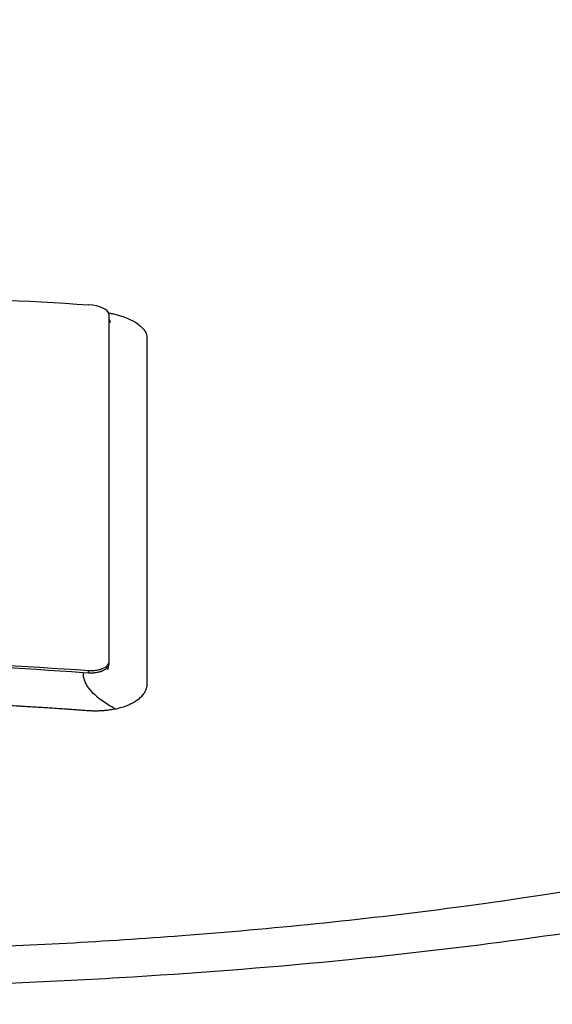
# Model space of a CAD drawing. Header units: millimetres. Extents: x 0 to 4378, y 0 to 2376.
# Tile 200 of 256: x 782 to 790, y 2201 to 2215. Entities that reach past the tile are written whole.
import ezdxf

# ---------------------------------------------------------------- set-up
doc = ezdxf.new("R2010")
doc.units = ezdxf.units.MM
doc.header["$LTSCALE"] = 0.2

# ---------------------------------------------------------------- blocks, each defined once
blk = doc.blocks.new('A$Ce3085cef_1')
for p, q in [((5.858, 44.535), (5.858, 39.37)), ((5.558, 39.226), (5.476, 39.232)), ((5.558, 39.226), (5.558, 39.26))]:
    blk.add_line(p, q)
for radius, start, end in [(86.413, 313.06048, 226.93952), (59, 311.98884, 228.01116), (57.092, 313.6982, 226.3018)]:
    blk.add_arc((0, 0), radius, start, end)
for centre, major_axis, ratio, start_param, end_param in [((5.558, 44.554), (0.3, -0.023), 0.395366, 0.029809, 1.600602), ((5.501, 44.224), (0.923, -0.045), 0.403146, 0.572465, 1.103519)]:
    blk.add_ellipse(centre, major_axis=major_axis, ratio=ratio, start_param=start_param, end_param=end_param)
for points, knots in [([(20.58, 48.524), (21.131, 48.348), (21.657, 48.164), (22.649, 47.783), (23.117, 47.586), (24.432, 46.979), (25.19, 46.551), (26.236, 45.814), (26.596, 45.511), (27.889, 44.186), (28.202, 43.121), (27.745, 41.768), (27.615, 41.505), (27.265, 40.97), (27.041, 40.699), (26.643, 40.301), (26.501, 40.17), (26.044, 39.782), (25.698, 39.529), (24.925, 39.032), (24.497, 38.788), (23.571, 38.319), (23.075, 38.094), (22.276, 37.767), (22.004, 37.661), (21.587, 37.507), (21.448, 37.456), (21.161, 37.355), (21.016, 37.305), (20.293, 37.063), (19.695, 36.88), (18.511, 36.552), (17.941, 36.406), (16.321, 36.026), (15.231, 35.808), (13.243, 35.469), (12.365, 35.338), (10.79, 35.135), (10.103, 35.057), (8.364, 34.883), (7.298, 34.798), (5.674, 34.699), (5.129, 34.671), (4.034, 34.624), (3.485, 34.605), (2.932, 34.591)], [0.00002, 0.00002, 0.00002, 0.00002, 0.243777, 0.243777, 0.48798, 0.48798, 0.976777, 0.976777, 1.303038, 1.303038, 2.382704, 2.382704, 2.644531, 2.644531, 2.920325, 2.920325, 3.055737, 3.055737, 3.32651, 3.32651, 3.599271, 3.599271, 3.868476, 3.868476, 4.001861, 4.001861, 4.068427, 4.068427, 4.135561, 4.135561, 4.396184, 4.396184, 4.623382, 4.623382, 5.021949, 5.021949, 5.320939, 5.320939, 5.545577, 5.545577, 5.882871, 5.882871, 6.051321, 6.051321, 6.219809, 6.219809, 6.219809, 6.219809]), ([(-0.009, 35.094), (1.174, 35.094), (2.368, 35.115), (4.662, 35.198), (5.807, 35.26), (8.276, 35.448), (9.59, 35.582), (13.918, 36.149), (16.695, 36.728), (21.438, 38.196), (23.343, 39.077), (24.975, 40.292), (25.264, 40.541), (25.637, 40.919), (25.753, 41.047), (26.275, 41.689), (26.531, 42.216), (26.716, 43.276), (26.642, 43.801), (26.034, 45.064), (25.327, 45.788), (22.924, 47.38), (21.314, 48.008), (20.251, 48.383)], [-3.158699, -3.158699, -3.158699, -3.158699, -2.982715, -2.982715, -2.805909, -2.805909, -2.595859, -2.595859, -2.0912, -2.0912, -1.576632, -1.576632, -1.447883, -1.447883, -1.383034, -1.383034, -1.125315, -1.125315, -0.864642, -0.864642, -0.492049, -0.492049, -0.000019, -0.000019, -0.000019, -0.000019]), ([(-5.564, 44.673), (-3.714, 44.79), (-1.863, 44.85), (1.85, 44.85), (3.705, 44.791), (5.558, 44.673)], [0, 0, 0, 0, 0.4995825, 0.4995825, 0.9999999, 0.9999999, 0.9999999, 0.9999999]), ([(5.854, 44.554), (5.858, 44.553), (5.861, 44.552), (5.884, 44.547), (5.903, 44.543), (5.926, 44.537), (5.929, 44.536), (5.933, 44.535)], [0.701205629, 0.701205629, 0.701205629, 0.701205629, 0.701472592, 0.701472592, 0.702836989, 0.702836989, 0.703125, 0.703125, 0.703125, 0.703125]), ([(5.858, 44.493), (5.858, 44.491), (5.858, 44.492), (5.858, 44.489), (5.858, 44.487), (5.858, 44.484), (5.858, 44.482), (5.859, 44.468), (5.86, 44.461), (5.867, 44.432), (5.873, 44.421), (5.881, 44.411), (5.883, 44.409), (5.883, 44.409)], [0, 0, 0, 0, 0.00080001, 0.00080001, 0.0032034, 0.0032034, 0.00907869, 0.00907869, 0.01446922, 0.01446922, 0.029201, 0.029201, 0.03897565, 0.03897565, 0.03897565, 0.03897565]), ([(6.287, 44.387), (6.296, 44.381), (6.304, 44.375), (6.312, 44.368), (6.32, 44.362), (6.328, 44.355), (6.336, 44.349), (6.35, 44.335), (6.363, 44.322), (6.374, 44.308), (6.382, 44.298), (6.389, 44.288), (6.395, 44.279), (6.401, 44.269), (6.406, 44.259), (6.41, 44.249), (6.413, 44.241), (6.415, 44.233), (6.417, 44.226), (6.42, 44.215), (6.421, 44.204), (6.421, 44.193), (6.421, 44.191), (6.421, 44.188), (6.421, 44.186), (6.421, 44.177), (6.421, 44.169), (6.421, 44.161), (6.421, 44.159), (6.421, 44.156), (6.421, 44.154), (6.421, 44.152), (6.421, 44.15), (6.421, 44.147), (6.422, 44.126), (6.421, 44.104), (6.421, 44.082), (6.421, 44.066), (6.421, 44.049), (6.421, 44.032), (6.421, 44.004), (6.421, 43.978), (6.421, 43.952), (6.421, 43.947), (6.421, 43.941), (6.421, 43.936), (6.421, 43.91), (6.421, 43.884), (6.421, 43.858), (6.421, 43.853), (6.421, 43.847), (6.421, 43.842), (6.421, 43.825), (6.421, 43.809), (6.421, 43.791)], [0.71415673, 0.71415673, 0.71415673, 0.71415673, 0.71531044, 0.71531044, 0.71531044, 0.7164591, 0.7164591, 0.7164591, 0.71875, 0.71875, 0.71875, 0.72042182, 0.72042182, 0.72042182, 0.72211417, 0.72211417, 0.72211417, 0.72340425, 0.72340425, 0.72340425, 0.72524491, 0.72524491, 0.72524491, 0.72567726, 0.72567726, 0.72567726, 0.72708246, 0.72708246, 0.72708246, 0.72744673, 0.72744673, 0.72744673, 0.72785169, 0.72785169, 0.72785169, 0.73155671, 0.73155671, 0.73155671, 0.734375, 0.734375, 0.734375, 0.73886354, 0.73886354, 0.73886354, 0.73979676, 0.73979676, 0.73979676, 0.74429333, 0.74429333, 0.74429333, 0.74519722, 0.74519722, 0.74519722, 0.74793659, 0.74793659, 0.74793659, 0.74793659]), ([(6.421, 43.791), (6.421, 43.778), (6.421, 43.765), (6.421, 43.751), (6.421, 43.563), (6.421, 43.377), (6.421, 43.191), (6.421, 42.981), (6.421, 42.773), (6.421, 42.567), (6.421, 42.546), (6.421, 42.526), (6.421, 42.505), (6.421, 42.307), (6.421, 42.112), (6.421, 41.92), (6.421, 41.913), (6.421, 41.907), (6.421, 41.901), (6.421, 41.809), (6.421, 41.718), (6.421, 41.628), (6.421, 41.62), (6.421, 41.613), (6.421, 41.605), (6.421, 41.509), (6.421, 41.433), (6.421, 41.321), (6.421, 41.319), (6.421, 41.317), (6.421, 41.315), (6.421, 41.296), (6.421, 41.277), (6.421, 41.258), (6.421, 41.046), (6.421, 40.838), (6.421, 40.635), (6.421, 40.521), (6.421, 40.415), (6.421, 40.307), (6.421, 40.204), (6.421, 40.099), (6.421, 39.983), (6.421, 39.802), (6.421, 39.629), (6.421, 39.454), (6.421, 39.399), (6.421, 39.343), (6.421, 39.287), (6.421, 39.27), (6.421, 39.253), (6.421, 39.236), (6.421, 39.2), (6.421, 39.163), (6.421, 39.127), (6.421, 39.108), (6.42, 39.09), (6.421, 39.072), (6.421, 39.053), (6.419, 39.035), (6.415, 39.017), (6.411, 38.994), (6.402, 38.972), (6.391, 38.951), (6.388, 38.946), (6.386, 38.941), (6.383, 38.936), (6.378, 38.928), (6.373, 38.92), (6.367, 38.913), (6.355, 38.896), (6.341, 38.88), (6.325, 38.865), (6.309, 38.85), (6.291, 38.835), (6.272, 38.821), (6.25, 38.806), (6.226, 38.791), (6.2, 38.778), (6.179, 38.767), (6.157, 38.757), (6.134, 38.747), (6.108, 38.737), (6.08, 38.727), (6.051, 38.718), (6.022, 38.71), (5.992, 38.702), (5.961, 38.695)], [0.7479366, 0.7479366, 0.7479366, 0.7479366, 0.75, 0.75, 0.75, 0.7778267, 0.7778267, 0.7778267, 0.8093257, 0.8093257, 0.8093257, 0.8125, 0.8125, 0.8125, 0.8427642, 0.8427642, 0.8427642, 0.84375, 0.84375, 0.84375, 0.8581849, 0.8581849, 0.8581849, 0.859375, 0.859375, 0.859375, 0.8746955, 0.8746955, 0.8746955, 0.875, 0.875, 0.875, 0.8775605, 0.8775605, 0.8775605, 0.90625, 0.90625, 0.90625, 0.9222304, 0.9222304, 0.9222304, 0.9375, 0.9375, 0.9375, 0.9612141, 0.9612141, 0.9612141, 0.96875, 0.96875, 0.96875, 0.9710053, 0.9710053, 0.9710053, 0.9758787, 0.9758787, 0.9758787, 0.9783012, 0.9783012, 0.9783012, 0.9807089, 0.9807089, 0.9807089, 0.9837027, 0.9837027, 0.9837027, 0.984375, 0.984375, 0.984375, 0.9854706, 0.9854706, 0.9854706, 0.987866, 0.987866, 0.987866, 0.9902844, 0.9902844, 0.9902844, 0.9929842, 0.9929842, 0.9929842, 0.9951532, 0.9951532, 0.9951532, 0.9975841, 0.9975841, 0.9975841, 1, 1, 1, 1]), ([(31.28, 40.753), (31.926, 40.065), (32.244, 39.27), (31.81, 38.372), (31.795, 38.343), (31.746, 38.255), (31.712, 38.196), (31.528, 37.911), (31.337, 37.675), (30.845, 37.213), (30.55, 36.987), (29.891, 36.56), (29.534, 36.357), (28.275, 35.728), (27.225, 35.321), (25.709, 34.842), (25.393, 34.747), (24.905, 34.607), (24.74, 34.562), (24.405, 34.471), (24.234, 34.425), (23.896, 34.338), (23.73, 34.296), (23.396, 34.214), (23.23, 34.174), (22.411, 33.98), (21.727, 33.833), (20.393, 33.568), (19.748, 33.45), (18.503, 33.238), (17.906, 33.143), (15.152, 32.736), (12.845, 32.473), (9.217, 32.176), (7.982, 32.094), (5.492, 31.958), (4.214, 31.903), (2.932, 31.87)], [2.423828, 2.423828, 2.423828, 2.423828, 3.391402, 3.391402, 3.425371, 3.425371, 3.489795, 3.489795, 3.728653, 3.728653, 3.965316, 3.965316, 4.183283, 4.183283, 4.657702, 4.657702, 4.777295, 4.777295, 4.836881, 4.836881, 4.896376, 4.896376, 4.952913, 4.952913, 5.007544, 5.007544, 5.220073, 5.220073, 5.406505, 5.406505, 5.569953, 5.569953, 6.143852, 6.143852, 6.434427, 6.434427, 6.72683, 6.72683, 6.72683, 6.72683]), ([(5.558, 39.26), (4.594, 39.329), (3.628, 39.381), (1.772, 39.448), (0.886, 39.464), (-0.893, 39.464), (-1.779, 39.447), (-3.635, 39.381), (-4.6, 39.328), (-5.564, 39.259)], [-1.113249, -1.113249, -1.113249, -1.113249, -0.823214, -0.823214, -0.556625, -0.556625, -0.29, -0.29, -0.000002, -0.000002, -0.000002, -0.000002]), ([(5.476, 39.232), (4.564, 39.296), (3.652, 39.346), (1.825, 39.413), (0.911, 39.43), (-0.003, 39.43)], [0, 0, 0, 0, 0.5, 0.5, 1, 1, 1, 1]), ([(5.858, 39.396), (5.858, 39.388), (5.856, 39.379), (5.853, 39.371), (5.85, 39.363), (5.846, 39.355), (5.84, 39.347), (5.833, 39.337), (5.823, 39.328), (5.812, 39.319), (5.799, 39.309), (5.784, 39.3), (5.768, 39.293), (5.751, 39.285), (5.732, 39.278), (5.711, 39.273), (5.689, 39.267), (5.665, 39.263), (5.64, 39.261), (5.618, 39.259), (5.596, 39.258), (5.573, 39.259), (5.568, 39.259), (5.563, 39.259), (5.558, 39.26)], [-0.04708138, -0.04708138, -0.04708138, -0.04708138, -0.04206146, -0.04206146, -0.04206146, -0.03717861, -0.03717861, -0.03717861, -0.03071826, -0.03071826, -0.03071826, -0.02354664, -0.02354664, -0.02354664, -0.01630306, -0.01630306, -0.01630306, -0.00841398, -0.00841398, -0.00841398, -0.001578, -0.001578, -0.001578, -0.00000018, -0.00000018, -0.00000018, -0.00000018]), ([(5.858, 39.37), (5.858, 39.37), (5.858, 39.369), (5.858, 39.368), (5.857, 39.368), (5.857, 39.367), (5.857, 39.366), (5.857, 39.365), (5.857, 39.365), (5.857, 39.364), (5.857, 39.362), (5.857, 39.36), (5.857, 39.357), (5.856, 39.354), (5.855, 39.35), (5.854, 39.345), (5.853, 39.343), (5.853, 39.342), (5.852, 39.34), (5.85, 39.335), (5.848, 39.33), (5.845, 39.325), (5.842, 39.32), (5.839, 39.315), (5.834, 39.31), (5.83, 39.305), (5.825, 39.3), (5.82, 39.294), (5.814, 39.289), (5.808, 39.285), (5.801, 39.28), (5.794, 39.275), (5.786, 39.27), (5.777, 39.265), (5.772, 39.263), (5.768, 39.261), (5.763, 39.259), (5.753, 39.254), (5.744, 39.251), (5.735, 39.247), (5.728, 39.245), (5.722, 39.243), (5.716, 39.242), (5.713, 39.241), (5.709, 39.24), (5.705, 39.239), (5.696, 39.236), (5.687, 39.234), (5.678, 39.233), (5.667, 39.231), (5.657, 39.23), (5.648, 39.229), (5.64, 39.228), (5.632, 39.227), (5.625, 39.226), (5.618, 39.226), (5.612, 39.226), (5.606, 39.225), (5.601, 39.225), (5.597, 39.225), (5.593, 39.225), (5.59, 39.225), (5.588, 39.225), (5.586, 39.225), (5.585, 39.225), (5.584, 39.225), (5.584, 39.225), (5.581, 39.225), (5.578, 39.225), (5.576, 39.225), (5.574, 39.226), (5.572, 39.226), (5.57, 39.226), (5.568, 39.226), (5.565, 39.226), (5.563, 39.226), (5.561, 39.226), (5.559, 39.226), (5.558, 39.226)], [0.0002322, 0.0002322, 0.0002322, 0.0002322, 0.0230182, 0.0230182, 0.0230182, 0.0365623, 0.0365623, 0.0365623, 0.0483052, 0.0483052, 0.0483052, 0.0694044, 0.0694044, 0.0694044, 0.0984198, 0.0984198, 0.0984198, 0.1096596, 0.1096596, 0.1096596, 0.1372672, 0.1372672, 0.1372672, 0.1633151, 0.1633151, 0.1633151, 0.1885396, 0.1885396, 0.1885396, 0.2120887, 0.2120887, 0.2120887, 0.2376369, 0.2376369, 0.2376369, 0.25, 0.25, 0.25, 0.2745686, 0.2745686, 0.2745686, 0.2907527, 0.2907527, 0.2907527, 0.3005569, 0.3005569, 0.3005569, 0.327076, 0.327076, 0.327076, 0.3587422, 0.3587422, 0.3587422, 0.3893518, 0.3893518, 0.3893518, 0.4199092, 0.4199092, 0.4199092, 0.4501652, 0.4501652, 0.4501652, 0.4762581, 0.4762581, 0.4762581, 0.5, 0.5, 0.5, 0.652385, 0.652385, 0.652385, 0.7560508, 0.7560508, 0.7560508, 0.9039842, 0.9039842, 0.9039842, 0.9999464, 0.9999464, 0.9999464, 0.9999464]), ([(5.853, 39.344), (5.847, 39.325), (5.843, 39.304), (5.841, 39.287), (5.841, 39.284), (5.84, 39.282), (5.84, 39.281), (5.84, 39.281)], [0, 0, 0, 0, 0.0078666, 0.0078666, 0.00948764, 0.00948764, 0.01036193, 0.01036193, 0.01036193, 0.01036193]), ([(5.476, 39.232), (5.476, 39.158), (5.499, 39.092), (5.594, 38.948), (5.68, 38.875), (5.839, 38.767), (5.898, 38.731), (5.961, 38.695)], [0, 0, 0, 0, 0.326014, 0.326014, 0.76787, 0.76787, 1, 1, 1, 1]), ([(5.961, 38.695), (5.932, 38.69), (5.903, 38.685), (5.874, 38.681), (5.848, 38.677), (5.823, 38.674), (5.797, 38.672), (5.793, 38.672), (5.79, 38.671), (5.786, 38.671), (5.777, 38.67), (5.767, 38.669), (5.756, 38.669), (5.746, 38.668), (5.736, 38.667), (5.725, 38.667), (5.715, 38.667), (5.705, 38.666), (5.695, 38.666), (5.684, 38.666), (5.674, 38.666), (5.664, 38.666), (5.655, 38.666), (5.646, 38.666), (5.638, 38.666), (5.627, 38.666), (5.617, 38.666), (5.61, 38.667), (5.596, 38.667), (5.588, 38.667), (5.571, 38.668), (5.559, 38.669), (5.544, 38.67), (5.528, 38.671), (5.513, 38.672), (5.497, 38.673), (5.479, 38.675), (5.468, 38.675), (5.456, 38.676), (5.443, 38.677), (5.429, 38.678), (5.414, 38.679), (5.399, 38.68), (5.376, 38.682), (5.352, 38.684), (5.328, 38.685), (5.313, 38.687), (5.298, 38.688), (5.283, 38.689), (5.276, 38.689), (5.269, 38.689), (5.263, 38.69), (5.251, 38.691), (5.241, 38.691), (5.231, 38.692), (5.153, 38.697), (5.076, 38.703), (4.999, 38.708), (4.966, 38.71), (4.933, 38.712), (4.9, 38.714), (4.824, 38.719), (4.748, 38.724), (4.671, 38.728), (4.636, 38.731), (4.6, 38.733), (4.564, 38.735), (4.547, 38.736), (4.529, 38.737), (4.512, 38.738), (4.503, 38.739), (4.494, 38.739), (4.485, 38.74), (4.383, 38.746), (4.284, 38.751), (4.185, 38.757), (4.141, 38.759), (4.097, 38.762), (4.054, 38.764), (3.955, 38.769), (3.858, 38.774), (3.76, 38.779), (3.717, 38.781), (3.675, 38.784), (3.632, 38.786), (3.535, 38.79), (3.438, 38.795), (3.34, 38.799), (3.298, 38.801), (3.256, 38.803), (3.214, 38.805), (3.146, 38.808), (3.077, 38.811), (3.008, 38.813), (3.002, 38.814), (2.996, 38.814), (2.99, 38.814), (2.913, 38.817), (2.837, 38.82), (2.762, 38.823), (2.569, 38.83), (2.378, 38.837), (2.188, 38.842), (1.937, 38.85), (1.689, 38.856), (1.442, 38.861), (1.429, 38.861), (1.415, 38.861), (1.402, 38.862), (1.159, 38.866), (0.916, 38.87), (0.675, 38.872), (0.66, 38.872), (0.645, 38.872), (0.63, 38.872), (0.419, 38.874), (0.208, 38.875), (-0.003, 38.875)], [0, 0, 0, 0, 0.015625, 0.015625, 0.015625, 0.029442, 0.029442, 0.029442, 0.03125, 0.03125, 0.03125, 0.036194, 0.036194, 0.036194, 0.040616, 0.040616, 0.040616, 0.04495, 0.04495, 0.04495, 0.049445, 0.049445, 0.049445, 0.053883, 0.053883, 0.053883, 0.060191, 0.060191, 0.060191, 0.074351, 0.074351, 0.074351, 0.08475, 0.08475, 0.08475, 0.09375, 0.09375, 0.09375, 0.099011, 0.099011, 0.099011, 0.104429, 0.104429, 0.104429, 0.112414, 0.112414, 0.112414, 0.117741, 0.117741, 0.117741, 0.120399, 0.120399, 0.120399, 0.125, 0.125, 0.125, 0.163922, 0.163922, 0.163922, 0.180687, 0.180687, 0.180687, 0.219255, 0.219255, 0.219255, 0.237001, 0.237001, 0.237001, 0.245614, 0.245614, 0.245614, 0.25, 0.25, 0.25, 0.299452, 0.299452, 0.299452, 0.321535, 0.321535, 0.321535, 0.371337, 0.371337, 0.371337, 0.39312, 0.39312, 0.39312, 0.442406, 0.442406, 0.442406, 0.463252, 0.463252, 0.463252, 0.497095, 0.497095, 0.497095, 0.5, 0.5, 0.5, 0.536976, 0.536976, 0.536976, 0.631167, 0.631167, 0.631167, 0.755633, 0.755633, 0.755633, 0.762352, 0.762352, 0.762352, 0.885155, 0.885155, 0.885155, 0.892729, 0.892729, 0.892729, 1, 1, 1, 1])]:
    blk.add_open_spline(points, degree=3, knots=knots)

msp = doc.modelspace()

# ---------------------------------------------------------------- block references
msp.add_blockref('A$Ce3085cef_1', (777.219, 2166.397))

doc.saveas('drawing.dxf')
